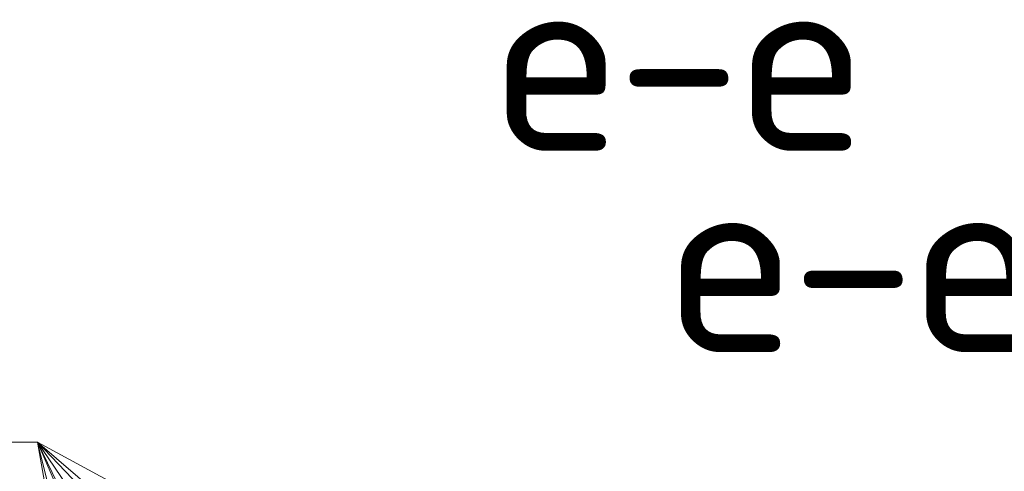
# Model space of a CAD drawing. Header units: metres. Extents: x -38 to 97, y -15 to 21.
# Tile 73 of 224: x 72.102 to 72.423, y 3.716 to 3.863. Entities that reach past the tile are written whole.
import ezdxf

# ---------------------------------------------------------------- set-up
doc = ezdxf.new("R2010")
doc.units = ezdxf.units.M
doc.layers.add('XR$6$Арм.стержн.горизонт. 1', color=180, linetype='Continuous', lineweight=35)
doc.styles.add('ISOCPEUR', font='txt')

msp = doc.modelspace()

# ---------------------------------------------------------------- linework, layer by layer
at = {"layer": 'XR$6$Арм.стержн.горизонт. 1', "color": 7, "linetype": 'Continuous', "lineweight": 13, "transparency": 33554687}
for p, q in [((71.88132, 3.72498), (72.10732, 3.72498)), ((72.10732, 3.72498), (72.40581, 3.289)), ((72.10732, 3.72498), (72.40581, 3.414)), ((72.10732, 3.72498), (72.29569, 3.564)), ((72.10732, 3.72498), (72.18573, 3.289)), ((72.10732, 3.72498), (72.18577, 3.564)), ((72.10732, 3.72498), (72.40577, 3.564)), ((72.10732, 3.72498), (72.29573, 3.289)), ((72.10732, 3.72498), (72.18573, 3.414))]:
    msp.add_line(p, q, dxfattribs=at)

# ---------------------------------------------------------------- texts
at = {"color": 7, "linetype": 'Continuous', "lineweight": 13, "transparency": 33554687, "char_height": 0.06, "width": 0.1533913, "style": 'ISOCPEUR'}
for insert, attachment_point in [((72.37657, 3.8202), 9), ((72.37381, 3.78443), 5)]:
    msp.add_mtext('\\A1;{\\fISOCPEUR|i0|b0;\\H0.060000;\\W1.000000;\\C7;е-е}\\P', dxfattribs=dict(at, insert=insert, attachment_point=attachment_point))

doc.saveas('drawing.dxf')
